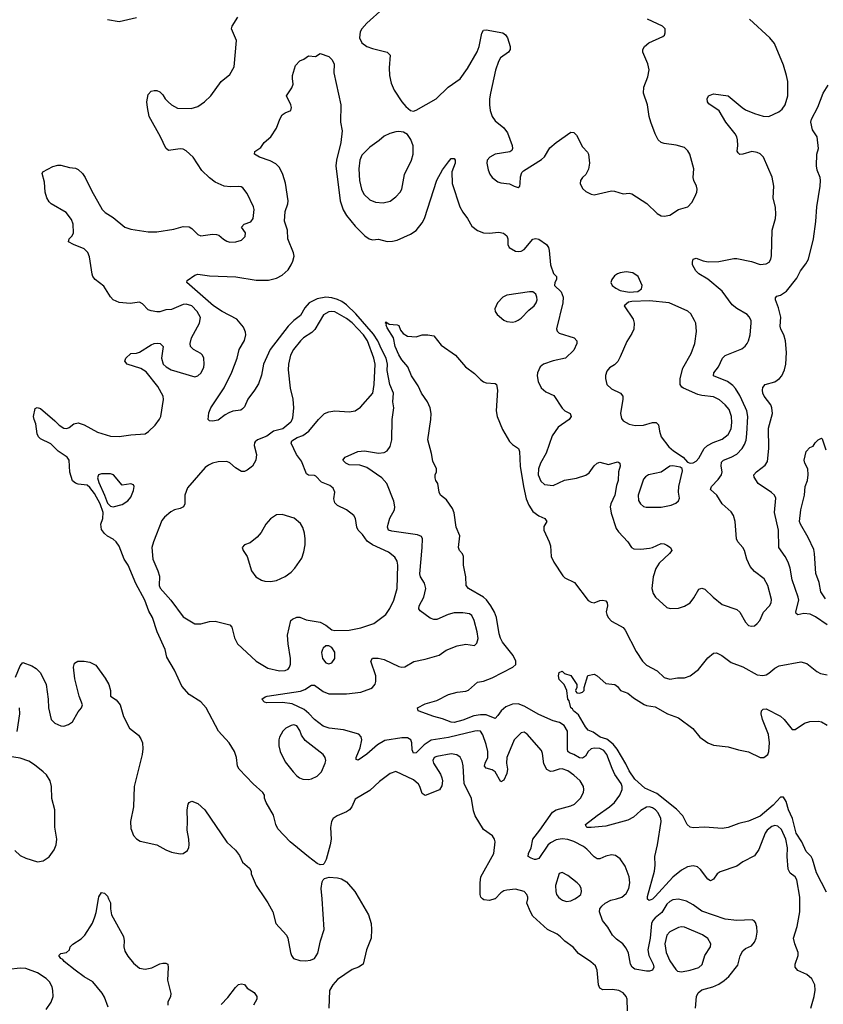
# Model space of a CAD drawing. Header units: inches. Extents: x 1649636 to 1815363, y 506543 to 641975.
# Tile 27 of 256: x 1700948 to 1706463, y 529275 to 536034. Entities that reach past the tile are written whole.
import ezdxf

# ---------------------------------------------------------------- set-up
doc = ezdxf.new("R2010")
doc.units = ezdxf.units.IN
doc.header["$MEASUREMENT"] = 0
doc.layers.add('B7502', color=7, linetype='Continuous')
doc.layers.add('B7503', color=7, linetype='Continuous')

msp = doc.modelspace()

# ---------------------------------------------------------------- linework, layer by layer
at = {"layer": 'B7502', "color": 5}
for points, elevation in [([(1701555.8, 529255.8), (1701530, 529325.2), (1701512.8, 529352.8), (1701449.7, 529429.7), (1701390, 529464.4), (1701327.6, 529510), (1701253.2, 529570), (1701243.3, 529583.3), (1701229.3, 529590), (1701215.3, 529610), (1701230, 529624.7), (1701270, 529631.3), (1701288.7, 529650), (1701295.3, 529670), (1701312.5, 529687.5), (1701370, 529724.9), (1701395.1, 529750), (1701447.5, 529832.5), (1701464.4, 529875.6), (1701473.4, 529906.6), (1701488.1, 530000)], 360), ([(1701557.8, 530000), (1701570, 529972), (1701570.2, 529929.7), (1701577.3, 529890), (1701660.3, 529740.3), (1701665.7, 529710), (1701663.6, 529670), (1701670, 529640.7), (1701690, 529606.7), (1701730, 529558.4), (1701770, 529524.2), (1701810, 529516), (1701853.8, 529526.2), (1701910, 529552.4), (1701930, 529557.1), (1701950, 529557.3), (1701964.7, 529550), (1701967.7, 529527.7), (1701962.2, 529442.2), (1701984.9, 529350), (1701983, 529330), (1701965.5, 529290), (1701965.5, 529270)], 360), ([(1702632.2, 530000), (1702651.7, 529971.7), (1702685.5, 529910), (1702706.4, 529830), (1702779.3, 529750), (1702788.2, 529730), (1702806, 529630), (1702812.7, 529610), (1702828, 529590), (1702870, 529576.5), (1702910, 529573.4), (1702942.6, 529577.4), (1702970, 529590.5), (1702994.6, 529625.4), (1703013, 529710), (1703038, 529790), (1703023, 530000)], 380), ([(1703276.6, 530000), (1703341.6, 529890), (1703359.3, 529830), (1703363.1, 529790), (1703359.5, 529730), (1703327.7, 529650), (1703304.7, 529550), (1703272, 529530), (1703230, 529513.6), (1703130, 529444.7), (1703095.8, 529410), (1703074.9, 529370), (1703070.4, 529250)], 380), ([(1704208.9, 530000), (1704171.6, 529988.4), (1704132.5, 529992.5), (1704124.5, 530000)], 380), ([(1705119.8, 529230), (1705117.6, 529310), (1705111, 529330), (1705090, 529354), (1705059.3, 529370), (1705016.2, 529376.2), (1704950, 529375.5), (1704930, 529385.7), (1704920.7, 529410), (1704911.9, 529510), (1704898.8, 529538.8), (1704867.6, 529567.6), (1704783.9, 529623.9), (1704747.3, 529667.2), (1704690, 529709.4), (1704659.7, 529739.7), (1704636.3, 529756.3), (1704569.3, 529790), (1704470, 529881.2), (1704452.7, 529910), (1704429.3, 529970), (1704434.3, 530000)], 380), ([(1704659.5, 530000), (1704673.4, 529990), (1704701.4, 529981.4), (1704730, 529985.2), (1704757.6, 530000)], 380), ([(1705587.1, 529250), (1705593.7, 529330), (1705605, 529355), (1705630, 529375.8), (1705704.1, 529395.9), (1705745.8, 529414.2), (1705782, 529438), (1705813.7, 529466.3), (1705876.3, 529543.7), (1705892.7, 529607.3), (1705910, 529642.8), (1705930, 529658), (1705970, 529677.3), (1705990, 529702.8), (1706001.6, 529730), (1706009.6, 529770), (1706007.3, 529807.3), (1705997.5, 529837.5), (1705989.4, 529849.4), (1705976, 529856), (1705870.3, 529849.7), (1705790, 529859.1), (1705630, 529915.7), (1705570, 529958.8), (1705524.3, 529984.3), (1705470, 529998.2), (1705430, 529991.8), (1705410, 529981.7), (1705390, 529963.7), (1705354.6, 529905.4), (1705310, 529868.2), (1705293.7, 529850), (1705284.4, 529830), (1705275.4, 529730), (1705259.6, 529650), (1705265.6, 529610), (1705296.3, 529550), (1705299.7, 529530), (1705291.8, 529510), (1705270, 529503), (1705250, 529503.5), (1705170, 529517.2), (1705151.5, 529530), (1705140.4, 529550), (1705126.4, 529626.4), (1705110, 529660.5), (1705086.6, 529690), (1705043, 529723), (1705016, 529750), (1704984.4, 529804.4), (1704948.3, 529850), (1704926, 529910), (1704929.8, 529930), (1704943.5, 529950), (1704965.3, 529970), (1705005.6, 529990), (1705043, 530000)], 360), ([(1705292.2, 530000), (1705290, 529998), (1705267.7, 529987.7), (1705257.5, 529997.5), (1705257.3, 530000)], 340), ([(1706377.3, 529250), (1706400.4, 529330), (1706407.2, 529372.8), (1706404.4, 529410), (1706384.4, 529450), (1706350, 529479.8), (1706287.5, 529507.5), (1706270.9, 529530), (1706270.8, 529550), (1706291, 529611), (1706289.8, 529630), (1706266.8, 529690), (1706259.3, 529730), (1706284.8, 529810), (1706303.1, 529910), (1706301.7, 530000)], 340), ([(1701130, 529238.9), (1701163.1, 529290), (1701177.3, 529330), (1701176, 529370), (1701170, 529396), (1701152.3, 529430), (1701130, 529453.5), (1701070, 529492.2), (1700990, 529521.6), (1700950, 529523.7), (1700870, 529513.6)], 380), ([(1702330, 529274.6), (1702377.2, 529322.8), (1702430, 529390.4), (1702450, 529410.4), (1702470, 529416.3), (1702490, 529410.8), (1702510, 529386), (1702555.9, 529355.9), (1702576, 529330), (1702575.5, 529310), (1702551.4, 529268.6)], 360)]:
    msp.add_lwpolyline(points, dxfattribs=dict(at, elevation=elevation))
at = {"layer": 'B7502', "color": 5, "elevation": 380}
msp.add_lwpolyline([(1705490, 529807.4), (1705470, 529802.7), (1705410, 529772.1), (1705389.3, 529750), (1705374.7, 529690), (1705384.1, 529630), (1705410, 529574.9), (1705450, 529513.4), (1705462.9, 529502.9), (1705490, 529498), (1705550, 529509.2), (1705610, 529528.3), (1705631.8, 529548.2), (1705650.8, 529610), (1705688.5, 529670), (1705690.8, 529690), (1705670, 529728.2), (1705633.3, 529753.3), (1705510, 529805.1)], close=True, dxfattribs=at)
at = {"layer": 'B7503', "color": 5}
for points, elevation in [([(1703442, 536110), (1703330.4, 536010), (1703297, 535970), (1703284.2, 535950), (1703279.5, 535910), (1703295.2, 535875.3), (1703330, 535850.4), (1703370, 535835.3), (1703470, 535810.3), (1703490, 535790.7), (1703482.5, 535702.5), (1703487, 535650), (1703497.8, 535597.8), (1703519, 535550), (1703570, 535470.4), (1703598.5, 535438.6), (1703630, 535410.7), (1703650, 535406.8), (1703670, 535413.4), (1703807, 535490), (1703888, 535570), (1703970, 535628.2), (1704021.1, 535698.9), (1704087.3, 535812.7), (1704101.4, 535850), (1704119.3, 535940.7), (1704130, 535960.7), (1704150, 535963), (1704263.8, 535943.8), (1704282.8, 535930), (1704296.3, 535910), (1704313.4, 535850), (1704313.4, 535830), (1704302, 535810), (1704248.3, 535771.7), (1704233.6, 535746.4), (1704213.9, 535686.1), (1704178.5, 535530), (1704171.9, 535490), (1704172.6, 535450), (1704177.7, 535410), (1704190.2, 535370), (1704210, 535338.7), (1704271.2, 535291.2), (1704296.2, 535256.2), (1704328.2, 535170), (1704330.6, 535150), (1704324.5, 535135.5), (1704312.8, 535127.2), (1704210, 535109.7), (1704174.4, 535090), (1704157, 535070), (1704153.1, 535050), (1704162.8, 535002.8), (1704174.1, 534974.1), (1704190, 534950.6), (1704230, 534920.5), (1704250, 534913), (1704310, 534907.3), (1704342, 534890), (1704370, 534883), (1704379.3, 534890), (1704383.7, 534910), (1704384.1, 534955.9), (1704395.1, 534984.9), (1704404.5, 534995.5), (1704530, 535074.9), (1704550, 535092.4), (1704586.7, 535153.3), (1704630, 535191.7), (1704730, 535261.6), (1704750, 535260.5), (1704770, 535240.7), (1704810, 535161), (1704845.2, 535125.2), (1704852.7, 535110), (1704859.5, 535050), (1704851.5, 535008.4), (1704832.4, 534970), (1704810, 534949.6), (1704796.5, 534930), (1704793.4, 534910), (1704810, 534874.9), (1704833.5, 534853.5), (1704870, 534836.5), (1704890, 534832.2), (1705010, 534858), (1705030, 534856.3), (1705090, 534838), (1705130, 534843), (1705150, 534839.1), (1705252.8, 534772.8), (1705323.9, 534703.9), (1705350, 534687), (1705370, 534684.6), (1705410, 534691.8), (1705470, 534731.8), (1705534, 534750), (1705560.1, 534779.9), (1705582.3, 534817.8), (1705595.4, 534850), (1705596.9, 534870), (1705593.7, 534890), (1705575.1, 534930), (1705571.1, 534950), (1705573.6, 535010), (1705547.3, 535110), (1705533.9, 535133.9), (1705510, 535155.6), (1705453.4, 535173.4), (1705370, 535183.5), (1705349.8, 535189.8), (1705329.6, 535210), (1705309.6, 535250), (1705279.6, 535330), (1705267.8, 535370), (1705256.2, 535450), (1705229.6, 535530), (1705231.6, 535570), (1705259, 535641), (1705268.5, 535690), (1705259.2, 535730), (1705225.1, 535810), (1705224.7, 535830), (1705235.6, 535850), (1705265.6, 535874.4), (1705362.7, 535917.3), (1705372.3, 535927.7), (1705377.5, 535942.5), (1705377, 535970), (1705359.3, 535990), (1705257.1, 536037.1)], 380), ([(1704124.5, 530000), (1704113.7, 530010), (1704107.8, 530030), (1704107.9, 530110), (1704113.3, 530150), (1704201.5, 530310), (1704210.8, 530390.8), (1704206.6, 530410), (1704192.6, 530432.6), (1704130, 530474.5), (1704073.5, 530570), (1704063, 530603), (1704047.7, 530687.7), (1703997.2, 530790), (1703992.5, 530912.5), (1703984.4, 530944.4), (1703970, 530971.1), (1703948.1, 530988.1), (1703910, 530993.6), (1703810, 530976.4), (1703791.5, 530968.4), (1703784.2, 530950), (1703788.5, 530930), (1703835.5, 530855.5), (1703844.8, 530830), (1703848.6, 530810), (1703845.7, 530774.3), (1703830, 530748.2), (1703730, 530708.3), (1703710, 530722.9), (1703695, 530770), (1703685.5, 530785.5), (1703650, 530816.8), (1703530, 530873), (1703490, 530860.4), (1703416.3, 530803.7), (1703350, 530743.1), (1703250, 530682.7), (1703226.7, 530630), (1703210.2, 530609.7), (1703190, 530596.3), (1703126, 530570), (1703098.8, 530550), (1703086.8, 530530), (1703080.5, 530490), (1703084.9, 530410), (1703079.1, 530370), (1703050.5, 530269.5), (1703038, 530242), (1703030, 530234), (1703010, 530233.2), (1702990, 530242.7), (1702930, 530287), (1702804.2, 530390), (1702719.9, 530479.9), (1702705.3, 530510), (1702690, 530573.2), (1702640.1, 530660.1), (1702629, 530690), (1702628.7, 530710), (1702617.2, 530730), (1702550, 530787.6), (1702453.3, 530890), (1702443, 530910), (1702434.7, 530970), (1702423, 531010), (1702385.1, 531070), (1702311.8, 531150), (1702227.1, 531310), (1702190, 531351.3), (1702110, 531402), (1702060.2, 531460.2), (1702009.7, 531570), (1701958.6, 531658.6), (1701945.1, 531710), (1701892.1, 531832.1), (1701859.5, 531930), (1701834.9, 531974.9), (1701807, 532050), (1701744.6, 532164.6), (1701691.3, 532290), (1701664.5, 532330), (1701630, 532419), (1701610, 532449), (1701590, 532469), (1701550, 532489.3), (1701530, 532506), (1701510, 532535.3), (1701505.6, 532570), (1701519.3, 532610), (1701520.9, 532650), (1701500.7, 532710), (1701461.7, 532781.7), (1701430, 532822.7), (1701410, 532839.5), (1701350, 532845.2), (1701330, 532853.2), (1701310, 532869), (1701292.7, 532927.3), (1701287.3, 533010), (1701274.5, 533030), (1701212.9, 533072.9), (1701161.7, 533121.7), (1701090, 533157), (1701077, 533170), (1701066.6, 533190), (1701059.5, 533259.5), (1701046, 533290), (1701043.7, 533310), (1701054.6, 533365.4), (1701068.7, 533371.3), (1701090, 533366), (1701190, 533280.4), (1701218, 533250), (1701250, 533230.5), (1701272.3, 533227.7), (1701286.6, 533233.4), (1701319.3, 533260.7), (1701350, 533265.5), (1701390, 533253.4), (1701481.7, 533201.7), (1701570, 533175.9), (1701630, 533172.9), (1701710, 533185), (1701810, 533191.8), (1701832.8, 533207.2), (1701877.6, 533250), (1701908.2, 533291.8), (1701915.6, 533310), (1701933.7, 533426.3), (1701931.7, 533450), (1701895.8, 533515.8), (1701816, 533616), (1701779.1, 533639.1), (1701686, 533670), (1701669.2, 533690), (1701677, 533710), (1701710, 533742), (1701750, 533744.9), (1701770, 533752.2), (1701850, 533802), (1701870, 533810.4), (1701892.3, 533812.3), (1701911, 533810), (1701933.4, 533790), (1701920.3, 533710), (1701933.4, 533670), (1701952.7, 533650), (1701987.7, 533630), (1702150, 533581.7), (1702170, 533588.9), (1702192.3, 533610), (1702210.7, 533649.3), (1702214.2, 533670), (1702210.9, 533710), (1702201.3, 533730), (1702190, 533743.6), (1702141.2, 533770), (1702120.9, 533790), (1702118.4, 533810), (1702127.8, 533850), (1702182, 533950), (1702189.8, 533990), (1702166.8, 534030), (1702130, 534068.8), (1702090, 534081.6), (1702070, 534078.8), (1701990, 534044.7), (1701950, 534042.4), (1701910, 534029.6), (1701890, 534029.6), (1701850, 534034.7), (1701830, 534043), (1701790, 534083.5), (1701770, 534094.8), (1701705.7, 534085.7), (1701630, 534092.6), (1701590, 534111.6), (1701570, 534132.3), (1701525.4, 534205.4), (1701466.8, 534250), (1701450.8, 534270), (1701446, 534286), (1701427.1, 534407.1), (1701415.3, 534435.3), (1701390, 534460.2), (1701316.3, 534490), (1701282, 534510), (1701286.6, 534530), (1701308.2, 534550), (1701316.8, 534570), (1701314.8, 534630), (1701303.3, 534663.3), (1701267, 534710), (1701164.7, 534770), (1701150, 534783.5), (1701134.5, 534810), (1701122, 534850), (1701118.5, 534918.5), (1701102.7, 534977.3), (1701106, 534990), (1701174.6, 535025.4), (1701210, 535036), (1701230, 535036), (1701290, 535019.1), (1701330, 535014.9), (1701350, 535004.4), (1701378, 534978), (1701398, 534950), (1701440.5, 534860.5), (1701514.4, 534730), (1701534.9, 534710), (1701590, 534676.2), (1701668.9, 534610), (1701710, 534596), (1701830, 534578.6), (1701890, 534577.1), (1702004.6, 534595.4), (1702070, 534613.2), (1702110, 534611.6), (1702130, 534599.3), (1702170, 534559.3), (1702190, 534550.4), (1702270, 534561.1), (1702299.2, 534559.2), (1702314.4, 534554.4), (1702346.2, 534526.2), (1702370, 534513.1), (1702390, 534507.6), (1702431.1, 534508.9), (1702470, 534519.3), (1702495.5, 534544.5), (1702497.4, 534570), (1702469.6, 534610.4), (1702489, 534630), (1702533.5, 534646.5), (1702551.1, 534670), (1702556.9, 534730), (1702551.5, 534750), (1702510, 534841.2), (1702479.6, 534879.6), (1702467, 534887), (1702450, 534889.5), (1702394.6, 534885.4), (1702351.3, 534891.3), (1702290, 534918.7), (1702250, 534947.3), (1702197.7, 534997.7), (1702139.2, 535090), (1702090, 535133.6), (1702070, 535144.1), (1702050, 535147.9), (1701970, 535135.6), (1701951, 535151), (1701915.1, 535230), (1701835.8, 535370), (1701824, 535430), (1701820.5, 535470), (1701830, 535521), (1701850, 535543), (1701870, 535548), (1701890, 535547.7), (1701910, 535539.1), (1701930, 535517.3), (1701946.4, 535490), (1701966.7, 535470), (1701990.4, 535450), (1702030, 535426.7), (1702124.5, 535424.5), (1702170, 535436.9), (1702217.3, 535470), (1702258.7, 535510), (1702331.4, 535608.6), (1702390, 535657.3), (1702420.5, 535710), (1702436.2, 535890), (1702402, 535970), (1702405.7, 535990), (1702443.9, 536050)], 380), ([(1701550, 536034.7), (1701630, 536021.6), (1701750, 536047.8)], 420), ([(1705043, 530000), (1705080.4, 530010), (1705110, 530036.1), (1705127.4, 530070), (1705136.2, 530110), (1705129.8, 530149.8), (1705104, 530224), (1705070, 530274.5), (1705036.6, 530296.6), (1705010, 530300.5), (1704970, 530292.2), (1704930, 530273.7), (1704910, 530274), (1704890, 530288), (1704840.6, 530340.6), (1704817.6, 530357.6), (1704750, 530393.9), (1704710, 530406.1), (1704670, 530410.9), (1704630, 530404.7), (1704590, 530384.7), (1704573, 530367), (1704510, 530277.2), (1704490.9, 530269.1), (1704482, 530270), (1704457.6, 530277.6), (1704437, 530290), (1704438.7, 530310), (1704458, 530350), (1704468.6, 530410), (1704518.7, 530470), (1704605.3, 530594.7), (1704630, 530610.2), (1704730, 530637.6), (1704754.7, 530650), (1704797.6, 530690), (1704818, 530730), (1704820.4, 530750), (1704818, 530770), (1704793.5, 530810), (1704750, 530849.2), (1704710, 530877.4), (1704670, 530891.5), (1704650, 530890.4), (1704610, 530874.7), (1704590, 530872.9), (1704566, 530886), (1704545.3, 530925.3), (1704536.8, 530996.8), (1704530, 531017), (1704430, 531129.6), (1704410, 531143.7), (1704390, 531139.3), (1704342.4, 531090), (1704291.8, 530970), (1704288.8, 530930), (1704294.6, 530890), (1704290, 530859.6), (1704270, 530814.7), (1704250, 530802.9), (1704210, 530870.8), (1704190, 530885), (1704150, 530896.4), (1704138.7, 530910), (1704142.3, 530930), (1704160.6, 530970), (1704160.6, 531010), (1704150, 531059.6), (1704125.4, 531125.4), (1704109.8, 531149.8), (1704090, 531153.5), (1704071, 531150), (1703890, 531107.7), (1703772.3, 531087.7), (1703723.2, 531056.8), (1703670, 531001.7), (1703650, 530998.7), (1703642.1, 531022.1), (1703638.1, 531070), (1703631.6, 531090), (1703610, 531104.1), (1703570, 531104.5), (1703454.8, 531085.2), (1703403.3, 531056.7), (1703330, 530992.3), (1703270, 530951.8), (1703256.4, 530956.4), (1703257.4, 530970), (1703284.1, 531035.9), (1703295.2, 531090), (1703291.5, 531111.5), (1703276, 531130), (1703170, 531159.2), (1703071.7, 531171.7), (1703030, 531184.6), (1702970, 531230.6), (1702932.1, 531272.1), (1702899.4, 531299.4), (1702817.5, 531337.5), (1702752.2, 531347.8), (1702645.1, 531345.1), (1702628, 531350), (1702608.7, 531370), (1702633.2, 531386.8), (1702646, 531390), (1702876, 531424), (1702904.9, 531435.1), (1702950, 531466.4), (1702970, 531464.9), (1703030, 531422), (1703070, 531407.2), (1703190, 531405.6), (1703290, 531417.6), (1703357.8, 531442.2), (1703370, 531450.4), (1703386.8, 531473.2), (1703391.8, 531490), (1703393.2, 531530), (1703356.9, 531630), (1703368.3, 531651.7), (1703408.2, 531651.8), (1703450, 531642.8), (1703550, 531594.4), (1703570, 531590.4), (1703590, 531592.7), (1703652.2, 531627.8), (1703730, 531643.6), (1703827.1, 531672.9), (1703874.9, 531705.1), (1703950, 531736.5), (1704010, 531746.4), (1704070, 531738.8), (1704086.3, 531753.7), (1704093.4, 531786.6), (1704087.3, 531832.7), (1704066.9, 531910), (1704050, 531944.5), (1704034.7, 531954.7), (1703990, 531963.5), (1703930, 531962), (1703887.7, 531950), (1703810, 531916.1), (1703790, 531916.1), (1703765.6, 531925.6), (1703695.3, 531975.3), (1703688.2, 531990), (1703689.8, 532010), (1703722.4, 532070), (1703735.4, 532130), (1703725.5, 532165.5), (1703698.3, 532210), (1703693.5, 532230), (1703709.8, 532409.8), (1703711.8, 532470), (1703705.6, 532485.6), (1703677.4, 532497.4), (1703503, 532523), (1703479.5, 532530), (1703472.8, 532550), (1703476, 532570), (1703488.7, 532611.3), (1703519.6, 532670), (1703522.4, 532690), (1703515.8, 532730), (1703467.8, 532850), (1703432.8, 532890), (1703330, 532960.9), (1703283.1, 532976.9), (1703210, 532977.7), (1703186, 532990), (1703165.1, 533010), (1703180.5, 533030), (1703269.2, 533070.8), (1703313.6, 533073.6), (1703410, 533058.7), (1703450, 533063.5), (1703470, 533073.7), (1703490, 533104), (1703501.5, 533150), (1703503.1, 533290), (1703514.8, 533370), (1703509.8, 533409.8), (1703512.2, 533470), (1703488.7, 533530), (1703470, 533626), (1703472.3, 533670), (1703462.1, 533710), (1703430, 533771.3), (1703405.9, 533830), (1703375.8, 533875.8), (1703255.8, 534015.8), (1703190, 534076.1), (1703158.5, 534098.5), (1703130, 534112), (1703090, 534123.7), (1703050, 534128.6), (1702990, 534118.7), (1702934.3, 534090), (1702904.9, 534055.1), (1702876.1, 534003.9), (1702830, 533969.1), (1702790, 533929.8), (1702667.3, 533770), (1702620.2, 533670), (1702607.3, 533592.7), (1702586.7, 533533.3), (1702560.4, 533490), (1702513.4, 533430), (1702490, 533377.2), (1702478, 533362), (1702466.2, 533353.8), (1702410, 533345.6), (1702384.2, 533335.8), (1702357.4, 533322.6), (1702310, 533285.6), (1702270, 533278), (1702250, 533281.2), (1702241.2, 533290), (1702245.4, 533334.6), (1702259.3, 533370), (1702352.2, 533507.8), (1702404.8, 533615.2), (1702439.8, 533710), (1702454.7, 533770), (1702490, 533830.7), (1702498.7, 533870), (1702497.3, 533890), (1702483.3, 533923.3), (1702438.7, 533978.7), (1702336.9, 534030), (1702278.3, 534070), (1702094, 534230), (1702096.4, 534243.6), (1702150, 534281), (1702170, 534287.3), (1702250, 534274.6), (1702432.3, 534267.7), (1702570, 534245.4), (1702654.5, 534245.5), (1702710, 534259.7), (1702750, 534280.7), (1702790, 534317.8), (1702810.8, 534350), (1702823.2, 534376.8), (1702830.8, 534410), (1702826.6, 534433.4), (1702788.7, 534530), (1702786.6, 534590), (1702766.2, 534650), (1702770, 534718), (1702787.7, 534770), (1702789.8, 534790), (1702771.1, 534911.1), (1702753.3, 534970), (1702730, 535018), (1702704.7, 535044.7), (1702665.8, 535065.8), (1702593.2, 535090), (1702559, 535110), (1702562, 535130), (1702603.2, 535156.8), (1702626, 535190), (1702671.1, 535228.9), (1702709.6, 535290), (1702732.3, 535350), (1702750, 535381), (1702770, 535394.8), (1702809, 535411), (1702814, 535430), (1702809.3, 535450), (1702779, 535510), (1702815.1, 535564.9), (1702825.2, 535590), (1702819, 535630), (1702821.2, 535650), (1702841.5, 535718.5), (1702870, 535751), (1702897.5, 535762.5), (1702930, 535786), (1702978, 535782), (1703010, 535802), (1703070, 535781), (1703090, 535761), (1703106, 535730), (1703102.8, 535670), (1703151.7, 535450), (1703150.2, 535330), (1703161.6, 535270), (1703152.8, 535190), (1703123, 535070), (1703118.4, 535030), (1703148.4, 534790), (1703168.8, 534728.8), (1703191.2, 534690), (1703250, 534616.9), (1703315.8, 534550), (1703346, 534530), (1703370, 534523.2), (1703410, 534528.3), (1703470, 534512), (1703506.6, 534513.4), (1703538.9, 534521.1), (1703630, 534560.7), (1703670, 534587.7), (1703710, 534639.3), (1703727.1, 534670), (1703810, 534933), (1703850, 535002), (1703890, 535058.8), (1703910, 535080.7), (1703930, 535081), (1703936.3, 535070), (1703937.1, 535050), (1703914, 534990), (1703914.9, 534910), (1703969.3, 534749.3), (1703990, 534712.4), (1704021.7, 534670), (1704050, 534617.3), (1704090, 534587.7), (1704130, 534570.5), (1704170, 534568.4), (1704236.4, 534576.4), (1704268.1, 534568.1), (1704290, 534551), (1704298.8, 534530), (1704298.8, 534490), (1704306.8, 534470), (1704350, 534445.5), (1704370, 534441.6), (1704390, 534446), (1704410, 534457.1), (1704470, 534528.2), (1704478, 534530), (1704490, 534532.2), (1704510, 534527), (1704563.8, 534490), (1704576.5, 534470), (1704581.7, 534450), (1704591.8, 534351.8), (1704612.5, 534292.5), (1704632, 534270), (1704632, 534250), (1704620.7, 534230), (1704617.3, 534210), (1704664.7, 534164.7), (1704677.8, 534130), (1704675.5, 534090), (1704632.2, 533912.2), (1704636, 533896), (1704650, 533882.6), (1704753.4, 533850), (1704772.2, 533830), (1704772.2, 533810), (1704750, 533765.1), (1704692.7, 533710), (1704610, 533692), (1704543, 533670), (1704519.5, 533650), (1704502.3, 533610), (1704500.3, 533590), (1704505.7, 533550), (1704527.7, 533507.7), (1704559.6, 533479.6), (1704613.6, 533453.6), (1704670, 533368), (1704690, 533348.2), (1704726, 533330), (1704733, 533310), (1704718.4, 533290), (1704643.1, 533236.9), (1704602.1, 533177.9), (1704561.2, 533058.8), (1704522, 532990), (1704508.4, 532951.7), (1704507.3, 532910), (1704525.6, 532865.6), (1704550, 532843.8), (1704610, 532835.8), (1704687.9, 532872.1), (1704770, 532887.9), (1704832.4, 532907.6), (1704856, 532924), (1704890, 532972), (1704910, 532990.3), (1704930, 532995.5), (1704990, 532980.3), (1705050, 532998.4), (1705057, 532997), (1705066.8, 532990), (1705068.2, 532970), (1705058.4, 532930), (1705055.8, 532870), (1705044.1, 532835.9), (1705033.2, 532770), (1705004.9, 532710), (1705001.3, 532690), (1705006.5, 532646.5), (1705042.3, 532542.3), (1705058, 532518), (1705121.6, 532450), (1705147.7, 532410), (1705162, 532402), (1705210, 532399.5), (1705270, 532405.7), (1705290, 532410.4), (1705350, 532439.3), (1705370, 532437.1), (1705390, 532426.4), (1705413.4, 532410), (1705423, 532390), (1705408.5, 532370), (1705337.1, 532302.9), (1705313.9, 532266.2), (1705295.2, 532210), (1705286.5, 532130), (1705296, 532096), (1705311.7, 532070), (1705390, 531998.7), (1705411.7, 531991.7), (1705470, 531993.6), (1705510, 532007.8), (1705548.3, 532031.7), (1705575.4, 532064.6), (1705610, 532126), (1705630, 532132), (1705650, 532125.3), (1705706.3, 532070), (1705770, 532019.2), (1705870, 531984.9), (1705890, 531966), (1705930, 531898), (1705950, 531876.4), (1705970, 531870.4), (1705990, 531874), (1706010, 531888.4), (1706028.3, 531910), (1706053.8, 531966.2), (1706093.3, 532010), (1706105.1, 532030), (1706106.5, 532053.5), (1706081.4, 532150), (1706056.9, 532196.9), (1705990, 532246.4), (1705960.7, 532280.7), (1705938.3, 532330), (1705923.1, 532390), (1705910.7, 532410.7), (1705875.6, 532450), (1705867.8, 532470), (1705857.3, 532590), (1705846.6, 532630), (1705830, 532656.2), (1705770, 532709.6), (1705733, 532770), (1705689.7, 532810), (1705694.8, 532830), (1705741.7, 532878.3), (1705765.3, 532910), (1705769.8, 532930), (1705762, 532970), (1705764.2, 532995.8), (1705778.7, 533010), (1705831.2, 533030), (1705868.8, 533051.2), (1705905.8, 533090), (1705922.6, 533117.4), (1705932.7, 533147.3), (1705939.1, 533190), (1705944.5, 533310), (1705938.1, 533350), (1705929.9, 533370), (1705890, 533455.1), (1705861.2, 533501.2), (1705842.3, 533522.3), (1705805.4, 533550), (1705709.6, 533590), (1705711.6, 533610), (1705743, 533650), (1705771.3, 533710), (1705790, 533728.7), (1705904.4, 533775.6), (1705927.3, 533792.7), (1705940.9, 533810), (1705950.7, 533830), (1705960.6, 533870), (1705969, 533950), (1705967.1, 533970), (1705955, 533995), (1705940.5, 534010), (1705870, 534051.1), (1705836.8, 534076.8), (1705769.8, 534169.8), (1705670, 534252.6), (1705609.8, 534289.8), (1705587.3, 534310), (1705565.6, 534350), (1705564.5, 534370), (1705570, 534390.8), (1705590, 534397.3), (1705639, 534379), (1705672, 534372), (1705745.3, 534374.7), (1705850, 534394.9), (1705870, 534394.4), (1705970, 534373.4), (1706030, 534353.4), (1706070, 534357.3), (1706092.7, 534370), (1706102.7, 534390), (1706107, 534413), (1706111.2, 534590), (1706134.7, 534670), (1706137.7, 534697.7), (1706134.9, 534745.1), (1706118, 534810), (1706123.7, 534890), (1706112, 534952), (1706053.5, 535090), (1706030, 535112.1), (1706010, 535122.2), (1705971.9, 535128.1), (1705910, 535109.6), (1705890, 535109.5), (1705879.5, 535119.5), (1705872.3, 535132.3), (1705877.3, 535170), (1705873.6, 535210), (1705869.8, 535230), (1705859.3, 535250), (1705794.8, 535330), (1705748.6, 535408.6), (1705676.6, 535456.6), (1705667.6, 535470), (1705667, 535490), (1705675.1, 535510), (1705710, 535524.9), (1705810, 535512), (1705906.4, 535430), (1705930, 535416), (1705990.5, 535390), (1706050, 535371.2), (1706090, 535370.2), (1706158.2, 535401.8), (1706179.8, 535420.3), (1706201.6, 535450), (1706219.8, 535510), (1706218.8, 535610), (1706211.6, 535650), (1706190, 535720.9), (1706127.6, 535870), (1706095.3, 535910), (1705957, 536037)], 360), ([(1706490, 531879.4), (1706410, 531935.2), (1706374.1, 531954.1), (1706330, 531957.7), (1706288.8, 531948.8), (1706277.2, 531957.2), (1706274.8, 531970), (1706294.2, 532050), (1706291.7, 532070), (1706248.8, 532190), (1706234.8, 532270), (1706222.8, 532310), (1706202.4, 532350), (1706157.7, 532410), (1706155.1, 532530), (1706127.8, 532652.2), (1706138.3, 532750), (1706128.3, 532770), (1706107.8, 532787.8), (1706016.9, 532850), (1705987.5, 532892.5), (1705987.3, 532910), (1706003.6, 532930), (1706064.7, 532975.3), (1706079.8, 533000.2), (1706088.8, 533091.2), (1706087, 533230), (1706114, 533330), (1706110.9, 533370), (1706102.3, 533390), (1706058, 533450), (1706048.4, 533470), (1706044.7, 533490), (1706047, 533510), (1706065.2, 533530), (1706130, 533547), (1706162.9, 533570), (1706178.7, 533590), (1706197.6, 533630), (1706205.6, 533670), (1706209.7, 533750), (1706203.5, 533830), (1706192.4, 533870), (1706171.1, 533910), (1706167.3, 533930), (1706170.8, 533990.8), (1706155.1, 534055), (1706134.5, 534110), (1706135.5, 534124.5), (1706144.7, 534135.3), (1706170, 534143), (1706210, 534170.4), (1706280.4, 534259.6), (1706306.6, 534310), (1706342.4, 534357.6), (1706360.4, 534390), (1706395.6, 534530), (1706412.1, 534647.9), (1706418.9, 534750), (1706442, 534890), (1706444.2, 534930), (1706442.4, 534950), (1706421.7, 535001.7), (1706416.9, 535030), (1706419.5, 535110), (1706429.2, 535150), (1706420.9, 535230), (1706390, 535277.2), (1706378, 535330), (1706381.3, 535350), (1706426, 535434), (1706461.2, 535530), (1706496, 535584)], 340), ([(1705257.3, 530000), (1705255.9, 530015.9), (1705305.7, 530190), (1705309.8, 530230), (1705306.6, 530290), (1705325.8, 530370), (1705349.7, 530530), (1705348.2, 530550), (1705329.7, 530590), (1705312, 530610), (1705290, 530624.5), (1705270, 530630.6), (1705250, 530628.6), (1705210, 530605.3), (1705161, 530559), (1705120.5, 530539.5), (1704970, 530497.5), (1704870, 530488.5), (1704842, 530490), (1704835.1, 530495.1), (1704831.8, 530510), (1704910, 530572.4), (1704995.5, 530630), (1705030, 530660.6), (1705066.1, 530710), (1705083.4, 530750), (1705083.7, 530770), (1705075, 530790), (1705033.4, 530853.4), (1705013.7, 530893.7), (1704977.6, 530990), (1704957, 531017), (1704929.6, 531030.4), (1704890, 531034.2), (1704870.1, 531029.9), (1704849.3, 531010), (1704830, 530978.9), (1704810, 530964), (1704790, 530967.2), (1704750, 530990.7), (1704721.4, 531001.4), (1704709.8, 531009.8), (1704707.4, 531027.4), (1704707.4, 531150), (1704684.7, 531190), (1704652.3, 531210), (1704610, 531220.7), (1704510, 531264.9), (1704410, 531321.3), (1704370, 531337.4), (1704330, 531335.9), (1704283.8, 531316.2), (1704252.6, 531290), (1704230, 531257.4), (1704210, 531238.3), (1704150, 531261.5), (1704110, 531263.1), (1704064.5, 531255.5), (1703990, 531224.6), (1703930, 531210.8), (1703910, 531212), (1703850, 531236), (1703789.8, 531249.8), (1703682, 531290), (1703679, 531310), (1703730, 531337.6), (1703810, 531360.7), (1703890, 531402.6), (1703950, 531417), (1704010, 531424.5), (1704027.7, 531432.3), (1704090, 531485.8), (1704130, 531493.8), (1704190, 531515.2), (1704331.8, 531590), (1704352.1, 531607.9), (1704353.7, 531630), (1704333.7, 531670), (1704261.9, 531761.9), (1704247.5, 531787.5), (1704238.5, 531818.5), (1704221.3, 531930), (1704207.5, 531967.5), (1704181.6, 532010), (1704151, 532051), (1704130, 532070.6), (1704027.3, 532130), (1704011.3, 532150), (1704009.8, 532210), (1703993.6, 532290), (1703993.5, 532350), (1703987.3, 532367.2), (1703967.3, 532390), (1703958.7, 532410), (1703969.7, 532490), (1703943.2, 532550), (1703929.2, 532649.2), (1703917.5, 532677.5), (1703878, 532738), (1703836, 532770), (1703827, 532790), (1703817.2, 532850), (1703803.7, 532870), (1703799.3, 532890), (1703799.3, 532910), (1703808.7, 532930), (1703808.7, 532950), (1703782.7, 533002.7), (1703775.1, 533055.1), (1703749.2, 533150), (1703769.7, 533290.3), (1703771.1, 533330), (1703764, 533370), (1703745.7, 533410), (1703706, 533470), (1703681.6, 533521.6), (1703637.3, 533590), (1703611.1, 533650), (1703570, 533699.7), (1703550, 533733.3), (1703525.3, 533790), (1703514, 533850), (1703470, 533919.3), (1703463.3, 533936.7), (1703465.6, 533945.6), (1703458, 533950), (1703460.4, 533959.6), (1703483.1, 533943.1), (1703538.8, 533938.8), (1703550, 533934), (1703562, 533902), (1703579.6, 533879.6), (1703610, 533862), (1703670, 533858), (1703710, 533871.3), (1703748.9, 533871.1), (1703790, 533864.7), (1703840.5, 533800.5), (1703939.1, 533730), (1704007.7, 533650), (1704070, 533605.3), (1704110, 533563.1), (1704130, 533548.7), (1704150, 533541.3), (1704210, 533537.3), (1704221, 533530), (1704226, 533490), (1704217.7, 533350), (1704224.9, 533310), (1704260.7, 533220.7), (1704310, 533138), (1704330, 533116.9), (1704372.2, 533090), (1704378.3, 533070), (1704382, 532970), (1704405.2, 532830), (1704424.7, 532744.7), (1704442.4, 532702.4), (1704470, 532658.5), (1704510, 532627.6), (1704550.8, 532610), (1704566.8, 532590), (1704546, 532554), (1704544.6, 532530), (1704582.6, 532450), (1704590, 532422), (1704596.5, 532350), (1704614.3, 532310), (1704676.5, 532216.5), (1704690, 532203.7), (1704755.5, 532170), (1704850, 532046.4), (1704870, 532034.9), (1704890, 532030.6), (1704930, 532047.7), (1704950, 532050.4), (1704970, 532044), (1704980.5, 532030), (1704982.4, 532010), (1704974, 531970), (1704976.4, 531950), (1704986, 531930), (1705010, 531905.5), (1705070, 531874), (1705090, 531860.7), (1705104.2, 531844.2), (1705177.8, 531697.8), (1705221.3, 531630), (1705250, 531603.1), (1705323.4, 531563.4), (1705370, 531519.5), (1705410, 531506.9), (1705463.6, 531516.4), (1705510, 531515.6), (1705549.3, 531530), (1705606.1, 531573.9), (1705670, 531654.4), (1705710, 531684.9), (1705730, 531688), (1705767.3, 531670), (1705830, 531621.1), (1705910, 531591.3), (1706010, 531537.8), (1706047.6, 531532.4), (1706070, 531536.5), (1706090, 531547.4), (1706130, 531583.1), (1706160.6, 531599.4), (1706310, 531626), (1706350, 531615.6), (1706419.1, 531559.1), (1706445, 531545), (1706490, 531538)], 340), ([(1706478.9, 532058.9), (1706446.5, 532106.5), (1706435.4, 532170), (1706411.5, 532231.5), (1706403.7, 532370), (1706398.1, 532398.1), (1706359.6, 532479.6), (1706306.9, 532570), (1706300.4, 532590), (1706308.2, 532670), (1706333.6, 532770), (1706338.4, 532830), (1706354, 532870), (1706359.6, 532910), (1706358, 532950), (1706336, 532990), (1706332.7, 533010), (1706345.2, 533070), (1706370, 533098), (1706394.6, 533105.4), (1706408, 533130), (1706428, 533150), (1706450, 533162), (1706456, 533156), (1706480.7, 533080.7)], 320), ([(1700919.6, 531520.4), (1700950, 531598), (1700970, 531622), (1701030, 531598.8), (1701059.8, 531579.8), (1701090.5, 531550.5), (1701130.3, 531470), (1701142.3, 531370), (1701144.4, 531310), (1701163.1, 531230), (1701190, 531204.2), (1701230, 531187.2), (1701250, 531185.3), (1701283.7, 531196.3), (1701310, 531214.9), (1701350, 531282), (1701372.3, 531310), (1701379.5, 531330), (1701355.1, 531390), (1701327.1, 531510), (1701317.2, 531590), (1701324, 531616), (1701346, 531630), (1701390, 531630.8), (1701430, 531622.8), (1701470, 531604), (1701534.4, 531514.4), (1701559.5, 531470), (1701571.8, 531430), (1701570.7, 531390), (1701610, 531364.4), (1701638, 531330), (1701659.5, 531250), (1701702.4, 531170), (1701762.7, 531122.8), (1701778.7, 531098.7), (1701790.4, 531070), (1701792.7, 531030), (1701788, 530990), (1701732.4, 530770), (1701728.7, 530630), (1701708.4, 530530), (1701710, 530482), (1701730, 530434.8), (1701750, 530410.7), (1701775.2, 530395.2), (1701890, 530370.5), (1701950, 530336.3), (1701990, 530320.5), (1702050, 530307.3), (1702070, 530311), (1702099, 530330), (1702109.3, 530350.7), (1702112, 530370), (1702109.5, 530410), (1702096.9, 530470), (1702099.7, 530530), (1702096.4, 530610), (1702104.2, 530650), (1702110, 530660.7), (1702130, 530670.4), (1702170, 530654.4), (1702217.6, 530610), (1702369.1, 530389.1), (1702430, 530333), (1702455.9, 530295.9), (1702476.5, 530250), (1702526, 530210), (1702535.5, 530190), (1702537.1, 530170), (1702570.4, 530090), (1702632.2, 530000)], 380), ([(1706485.6, 530045.6), (1706417.1, 530177.1), (1706390, 530271.6), (1706379.2, 530290), (1706344.8, 530324.8), (1706315.9, 530390), (1706276.6, 530450), (1706252.1, 530550), (1706225.3, 530610), (1706207.5, 530667.5), (1706190, 530697.7), (1706170, 530696.4), (1706118.7, 530641.3), (1706030, 530566), (1705950, 530533.3), (1705883.4, 530516.6), (1705810, 530488.4), (1705770, 530482), (1705650, 530491), (1705570, 530487.2), (1705550, 530491.6), (1705528.5, 530508.5), (1705499.2, 530570), (1705455.8, 530615.8), (1705321.4, 530721.4), (1705239.2, 530759.2), (1705170, 530820.3), (1705130, 530876.9), (1705106.9, 530926.8), (1705047.4, 531027.4), (1705021.2, 531061.2), (1704976.4, 531096.4), (1704932.3, 531110), (1704884.4, 531144.4), (1704850, 531158), (1704830, 531179.7), (1704782, 531262), (1704749.7, 531290), (1704742.6, 531302.6), (1704729.7, 531310), (1704719, 531359), (1704708.7, 531370), (1704704, 531430), (1704684, 531470), (1704650, 531504), (1704645.2, 531530), (1704650, 531554), (1704670, 531562), (1704687.1, 531547.1), (1704731.3, 531531.3), (1704771.3, 531470), (1704772, 531450), (1704762, 531430), (1704763.6, 531423.6), (1704772.7, 531412.7), (1704790, 531412), (1704810, 531418), (1704822, 531430), (1704822, 531450), (1704847.3, 531532.7), (1704890, 531541), (1704910, 531530.8), (1704970, 531478), (1705031.3, 531470), (1705050, 531456), (1705070.4, 531430.4), (1705120.7, 531410), (1705159.5, 531379.5), (1705233.5, 531333.5), (1705250, 531326.4), (1705310, 531317), (1705394.8, 531270), (1705470, 531241.1), (1705568.5, 531168.5), (1705615.3, 531110), (1705670, 531070.3), (1705710, 531053.7), (1705810, 531042.3), (1705881.5, 531021.5), (1705950, 531008), (1706030, 530968.4), (1706055.1, 530970), (1706082, 530990), (1706088.5, 531010), (1706093.3, 531070), (1706087.1, 531127.1), (1706046.6, 531230), (1706036, 531270), (1706039, 531290), (1706050, 531301), (1706070, 531304), (1706170, 531252.4), (1706194.9, 531230), (1706250, 531162.8), (1706270, 531162.8), (1706334.2, 531205.8), (1706370, 531215.5), (1706430, 531219.3), (1706450, 531214.9), (1706490.3, 531190.3)], 320), ([(1700931.1, 531148.9), (1700948.5, 531270), (1700947.4, 531310)], 380), ([(1700913.4, 530330), (1700950, 530296.3), (1700990, 530278), (1701070, 530253.4), (1701110, 530260.7), (1701150, 530287.3), (1701184.4, 530335.6), (1701197.4, 530370), (1701201.7, 530410), (1701189.7, 530490.3), (1701188.2, 530610), (1701167.4, 530687.4), (1701166.3, 530770), (1701158, 530810), (1701130.8, 530850), (1701108.8, 530870), (1701050, 530918), (1701010, 530943.5), (1700950, 530966), (1700877.2, 530977.2)], 380), ([(1706301.7, 530000), (1706301.5, 530010), (1706281.8, 530130), (1706270.4, 530150.4), (1706235.4, 530175.4), (1706222.4, 530202.4), (1706214, 530290), (1706218.5, 530350), (1706206.9, 530410), (1706175.3, 530475.3), (1706150, 530499.3), (1706130, 530502.5), (1706110, 530496.2), (1706077.6, 530470), (1706064.5, 530450), (1706020.9, 530339.1), (1705990, 530295.6), (1705910, 530253.5), (1705870, 530224.2), (1705755, 530185), (1705735.8, 530170), (1705710, 530134.5), (1705690, 530122.9), (1705670, 530133.6), (1705620, 530200), (1705598.8, 530218.8), (1705570, 530226.3), (1705530, 530219.2), (1705490, 530195.9), (1705430, 530149.1), (1705310, 530016), (1705292.2, 530000)], 340), ([(1703023, 530000), (1703018, 530070), (1703023.5, 530116.5), (1703029.7, 530130.3), (1703040.8, 530139.2), (1703071.3, 530148.7), (1703130, 530144.6), (1703156.5, 530136.5), (1703190, 530115.8), (1703247, 530050), (1703276.6, 530000)], 380), ([(1704757.6, 530000), (1704776.2, 530010), (1704798.4, 530030), (1704803.6, 530050), (1704800.5, 530070), (1704791.2, 530090), (1704773.3, 530110), (1704710, 530160.5), (1704670, 530179.3), (1704650, 530173.2), (1704626, 530090), (1704626.4, 530050), (1704632.4, 530030), (1704645.5, 530010), (1704659.5, 530000)], 380), ([(1704434.3, 530000), (1704436, 530010), (1704429.3, 530030), (1704409.6, 530049.6), (1704350, 530066.3), (1704290, 530059.1), (1704270, 530053.3), (1704250, 530039.7), (1704210, 530000.4), (1704208.9, 530000)], 380), ([(1701488.1, 530000), (1701490, 530012), (1701510, 530042), (1701530, 530038), (1701550, 530018), (1701557.8, 530000)], 360)]:
    msp.add_lwpolyline(points, dxfattribs=dict(at, elevation=elevation))
for points, elevation in [([(1703550, 535266), (1703530, 535263.5), (1703487.5, 535252.5), (1703450, 535233.7), (1703415.7, 535204.3), (1703350, 535159.7), (1703295.3, 535104.7), (1703282, 535070), (1703276.3, 535010), (1703279.3, 534930), (1703292.8, 534870), (1703310, 534836.9), (1703350, 534798.2), (1703390, 534780.7), (1703443.3, 534776.7), (1703490, 534789.1), (1703530, 534818.3), (1703559.8, 534850), (1703570.9, 534870), (1703588.9, 534970), (1703637.4, 535070), (1703648.9, 535110), (1703647.7, 535167.7), (1703631.8, 535211.8), (1703610, 535246.6), (1703581.6, 535261.6)], 380), ([(1705110, 534302.4), (1705070, 534296.2), (1705050, 534289.3), (1705030, 534275.1), (1705010.7, 534250), (1705005.5, 534230), (1705013.4, 534210), (1705039.3, 534190), (1705070, 534174.4), (1705130, 534163.8), (1705190, 534169.1), (1705214.6, 534185.4), (1705219.2, 534210), (1705191.9, 534271.9), (1705156.2, 534296.2)], 380), ([(1704446.3, 534166.3), (1704290, 534143.1), (1704263.1, 534130), (1704226.7, 534090), (1704208.2, 534050), (1704210.5, 534030), (1704224, 534010), (1704270, 533970.6), (1704290, 533962), (1704330, 533958), (1704350, 533963), (1704370, 533970.4), (1704390, 533986), (1704441, 534039), (1704478, 534070), (1704492.3, 534090), (1704499.3, 534110), (1704497.2, 534130), (1704489.4, 534149.4), (1704479.5, 534159.5), (1704470, 534165.2)], 360), ([(1705270, 534104.4), (1705150, 534100.3), (1705126.1, 534093.9), (1705097.3, 534070), (1705158.2, 533978.2), (1705165.2, 533950), (1705162.4, 533910), (1705150, 533879.6), (1705114.4, 533825.6), (1705070, 533718.9), (1705052.5, 533687.5), (1705030, 533665.6), (1704995.8, 533644.2), (1704978.5, 533621.5), (1704968.6, 533591.4), (1704967.6, 533570), (1704976.5, 533530), (1705010, 533500.3), (1705071.2, 533471.2), (1705086.4, 533450), (1705087.4, 533430), (1705070.2, 533330), (1705077.1, 533297.1), (1705090, 533280.3), (1705130, 533256.9), (1705171.5, 533248.5), (1705228.3, 533251.7), (1705290, 533268.9), (1705316, 533270), (1705332.7, 533252.8), (1705338.5, 533210), (1705350.2, 533170), (1705402, 533102), (1705434.2, 533074.2), (1705500.5, 533030), (1705530, 532997.3), (1705550, 532990.5), (1705570, 532992.2), (1705590, 533002.6), (1705610, 533024.2), (1705646.6, 533090), (1705668.5, 533111.5), (1705707.8, 533132.2), (1705770, 533155.2), (1705810, 533187.3), (1705830, 533224.9), (1705836, 533270), (1705832.3, 533310), (1705817, 533357), (1705790, 533390.6), (1705750, 533425.3), (1705710, 533445), (1705630, 533453.4), (1705601.6, 533461.6), (1705504.2, 533504.2), (1705492.5, 533512.5), (1705481.1, 533530), (1705479.9, 533570), (1705498.1, 533641.9), (1705556.8, 533743.2), (1705582.2, 533810), (1705593.8, 533893.8), (1705587.6, 533950), (1705579.8, 533970), (1705553.9, 534013.9), (1705532.6, 534032.6), (1705406, 534090)], 380), ([(1703090, 534031.6), (1703070, 534027.8), (1703033, 534007), (1702973.8, 533906.2), (1702953.1, 533886.9), (1702895.2, 533850), (1702874.4, 533830), (1702826.5, 533770), (1702806.7, 533730), (1702792.9, 533670), (1702791.3, 533630), (1702804.6, 533504.6), (1702823.2, 533430), (1702826.7, 533370), (1702820.7, 533299.3), (1702808.7, 533271.3), (1702754.4, 533225.6), (1702690, 533209.6), (1702644.5, 533175.5), (1702581, 533150), (1702564.1, 533135.9), (1702558.8, 533130), (1702557.1, 533110), (1702573.4, 533050), (1702568.8, 533010), (1702545.3, 532970), (1702510, 532942.6), (1702490, 532933), (1702470, 532933.6), (1702430, 532956.9), (1702390, 532992.4), (1702370, 533001.5), (1702310, 532997.8), (1702270, 532988.9), (1702242.8, 532977.1), (1702220, 532960), (1702100.3, 532819.7), (1702080.7, 532770), (1702080.2, 532710), (1702071.6, 532690), (1702050, 532678.8), (1702010, 532669.8), (1701984.8, 532655.2), (1701942, 532618), (1701924.2, 532595.8), (1701865.6, 532450), (1701855, 532410), (1701862.3, 532330), (1701896.2, 532250), (1701907, 532213), (1701904.9, 532150), (1701912.3, 532132.3), (1701984.9, 532050), (1702070, 531936), (1702150, 531886), (1702190, 531886.8), (1702250, 531902), (1702290, 531904.4), (1702390, 531879.3), (1702404.6, 531864.6), (1702422.7, 531790), (1702442.3, 531750), (1702570, 531630.3), (1702650, 531582), (1702730, 531563.6), (1702770, 531565.5), (1702790, 531575.8), (1702800.4, 531590), (1702806.2, 531610), (1702806.2, 531650), (1702789.8, 531750), (1702786.8, 531810), (1702809.8, 531910), (1702820.9, 531919.1), (1702850, 531932.8), (1702870, 531931.6), (1702914, 531914), (1703010, 531897.8), (1703050, 531877), (1703090, 531846), (1703110, 531840.3), (1703210, 531842.6), (1703290, 531860.2), (1703378.4, 531890), (1703459.8, 531950), (1703487.6, 531992.4), (1703515.2, 532050), (1703538.7, 532130), (1703543.2, 532290), (1703537.7, 532317.7), (1703523.5, 532343.5), (1703477.9, 532377.9), (1703368.2, 532428.2), (1703333.4, 532453.4), (1703299.6, 532499.6), (1703269.8, 532530), (1703262.4, 532550), (1703252.8, 532610), (1703242, 532630), (1703190.5, 532670.5), (1703130, 532699.8), (1703110, 532717.4), (1703104.1, 532744.1), (1703109.8, 532790), (1703098.3, 532818.3), (1703076.1, 532836.1), (1703020, 532860), (1702980.1, 532900.1), (1702970, 532905.4), (1702930, 532907.1), (1702916.3, 532916.3), (1702882.9, 533002.9), (1702847.6, 533050), (1702810, 533126), (1702816.4, 533143.6), (1702853.2, 533166.8), (1702890, 533178.8), (1702932.3, 533210), (1702997.6, 533290), (1703040.5, 533330), (1703070, 533341.8), (1703110, 533348.8), (1703210, 533341.8), (1703250.7, 533349.3), (1703285.8, 533374.2), (1703370.6, 533470), (1703381.3, 533530), (1703387, 533670), (1703377.8, 533710), (1703335, 533830), (1703307.5, 533870), (1703230, 533952.4), (1703190, 533983.7), (1703110, 534029.2)], 380), ([(1705430, 532971.8), (1705410, 532969.4), (1705351.3, 532928.7), (1705263.8, 532910), (1705243, 532897), (1705230, 532879.6), (1705191.6, 532770), (1705194.6, 532734.6), (1705208.2, 532710), (1705230, 532692.7), (1705247.6, 532687.6), (1705350, 532687.6), (1705418.2, 532701.8), (1705450, 532714.9), (1705469.7, 532730.3), (1705475.8, 532750), (1705469.8, 532790), (1705470.8, 532830), (1705496.6, 532936.6), (1705494.2, 532954.2), (1705481.5, 532961.5)], 380), ([(1701570, 532916.9), (1701510, 532916.9), (1701487.7, 532910), (1701481.6, 532890), (1701490, 532858), (1701530.5, 532770.5), (1701550, 532716), (1701570, 532694.8), (1701590, 532690.8), (1701650, 532705.5), (1701690, 532730.8), (1701710, 532756), (1701730, 532802), (1701734.5, 532830), (1701730, 532842), (1701710, 532849), (1701650, 532839), (1701592, 532910)], 380), ([(1702750, 532638.3), (1702710, 532634.4), (1702670, 532608), (1702637.1, 532570), (1702605.1, 532514.9), (1702578.6, 532481.4), (1702530, 532443), (1702490.4, 532429.6), (1702475.5, 532410), (1702481.6, 532390), (1702509.3, 532349.3), (1702539.1, 532250), (1702568.9, 532210), (1702607.2, 532187.2), (1702630, 532180.7), (1702670, 532178), (1702710, 532185), (1702770, 532212.1), (1702810, 532242.4), (1702837.2, 532270), (1702883.4, 532336.6), (1702898.6, 532381.4), (1702906.4, 532430), (1702907.8, 532470), (1702902.3, 532510), (1702890, 532547.8), (1702875, 532575), (1702831.8, 532611.8)], 420), ([(1703070, 531736.2), (1703050, 531736.2), (1703030, 531720.9), (1703025.2, 531710), (1703020.2, 531690), (1703024.9, 531650), (1703050, 531620.3), (1703070, 531613.1), (1703090, 531619.5), (1703110.6, 531649.4), (1703110, 531692.7), (1703090, 531725.1)], 380), ([(1702830, 531194.7), (1702810, 531189.6), (1702774, 531170), (1702753, 531150), (1702732, 531110), (1702726.5, 531090), (1702725.8, 531050), (1702736.5, 531010), (1702770, 530939.1), (1702823.8, 530870), (1702850, 530843.8), (1702869.1, 530829.1), (1702890, 530821.1), (1702930, 530818.3), (1702950, 530823.2), (1702990, 530842), (1703018.2, 530870), (1703045.1, 530930), (1703048.3, 530950), (1703044.2, 530970), (1703029.6, 530990), (1702906.9, 531086.9), (1702882.3, 531122.3), (1702870, 531155.1), (1702850, 531187)], 380)]:
    msp.add_lwpolyline(points, close=True, dxfattribs=dict(at, elevation=elevation))

doc.saveas('drawing.dxf')
